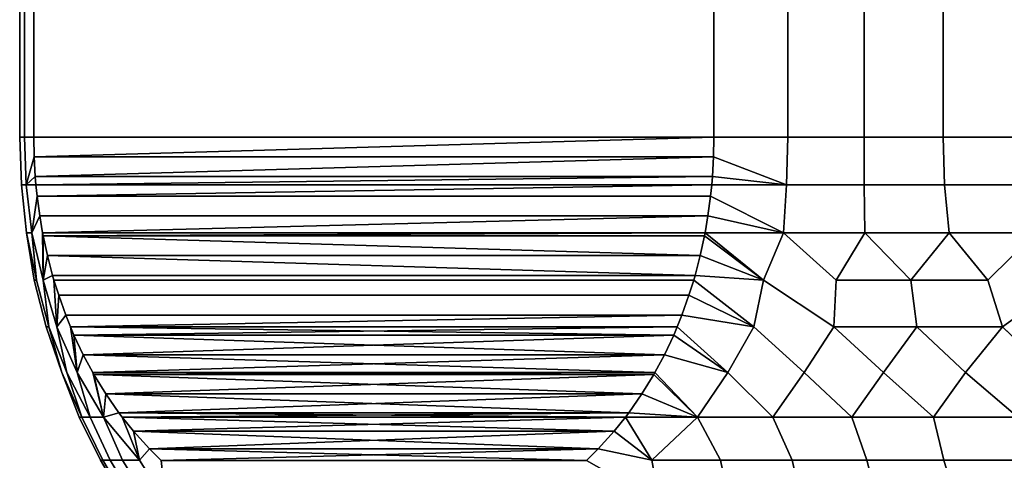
# Model space of a CAD drawing. Header units: metres. Extents: x -109 to 109, y -100 to 58.
# Tile 45 of 256: x -89.5 to -82.26, y 12.63 to 15.86. Entities that reach past the tile are written whole.
import ezdxf

# ---------------------------------------------------------------- set-up
doc = ezdxf.new("R2010")
doc.units = ezdxf.units.M
doc.layers.add('solid_21_062_100_XXX', color=7, linetype='CONTINUOUS')

msp = doc.modelspace()

# ---------------------------------------------------------------- linework, layer by layer
at = {"layer": 'solid_21_062_100_XXX'}
for points in [[(-89.495689, 15, 0.334863), (-89.461197, 15, 1.0037), (-89.461197, 23, 1.0037), (-89.495689, 23, 0.334863)], [(-89.495689, 15, -0.334863), (-89.495689, 15, 0.334863), (-89.495689, 23, 0.334863), (-89.495689, 23, -0.334863)], [(-89.461197, 15, -1.0037), (-89.495689, 15, -0.334863), (-89.495689, 23, -0.334863), (-89.461197, 23, -1.0037)], [(-89.461197, 15, 1.0037), (-89.392303, 15, 1.669873), (-89.392303, 23, 1.669873), (-89.461197, 23, 1.0037)], [(-89.392303, 15, -1.669873), (-89.461197, 15, -1.0037), (-89.461197, 23, -1.0037), (-89.392303, 23, -1.669873)], [(-84.392303, 15, 10.330127), (-84.392303, 23, 10.330127), (-89.392303, 23, 1.669873), (-89.392303, 15, 1.669873)], [(-89.392303, 15, -1.669873), (-89.392303, 23, -1.669873), (-84.392303, 23, -10.330127), (-84.392303, 15, -10.330127)], [(-84.392303, 15, 10.330127), (-83.849831, 15, 10.722875), (-83.849831, 23, 10.722875), (-84.392303, 23, 10.330127)], [(-83.849831, 15, -10.722875), (-84.392303, 15, -10.330127), (-84.392303, 23, -10.330127), (-83.849831, 23, -10.722875)], [(-83.849831, 15, 10.722875), (-83.287842, 15, 11.087163), (-83.287842, 23, 11.087163), (-83.849831, 23, 10.722875)], [(-83.287842, 15, -11.087163), (-83.849831, 15, -10.722875), (-83.849831, 23, -10.722875), (-83.287842, 23, -11.087163)], [(-83.287842, 15, 11.087163), (-82.70784, 15, 11.422026), (-82.70784, 23, 11.422026), (-83.287842, 23, 11.087163)], [(-82.70784, 15, -11.422026), (-83.287842, 15, -11.087163), (-83.287842, 23, -11.087163), (-82.70784, 23, -11.422026)], [(-82.70784, 15, 11.422026), (-82.111366, 15, 11.726574), (-82.111366, 23, 11.726574), (-82.70784, 23, 11.422026)], [(-82.111366, 15, -11.726574), (-82.70784, 15, -11.422026), (-82.70784, 23, -11.422026), (-82.111366, 23, -11.726574)], [(-89.447563, 14.650459, -1.02111), (-89.483299, 14.650459, -0.340682), (-89.495689, 15, -0.334863), (-89.461197, 15, -1.0037)], [(-89.483299, 14.650459, -0.340682), (-89.483299, 14.650459, 0.340683), (-89.495689, 15, 0.334863), (-89.495689, 15, -0.334863)], [(-89.447563, 14.650459, 1.021111), (-89.461197, 15, 1.0037), (-89.495689, 15, 0.334863), (-89.483299, 14.650459, 0.340683)], [(-89.389603, 14.85593, -1.674548), (-89.447563, 14.650459, -1.02111), (-89.461197, 15, -1.0037), (-89.392303, 15, -1.669873)], [(-89.38961, 14.855973, 1.674545), (-89.392303, 15, 1.669873), (-89.461197, 15, 1.0037), (-89.447563, 14.650459, 1.021111)], [(-89.389603, 14.85593, -1.674548), (-89.392303, 15, -1.669873), (-84.392303, 15, -10.330127), (-84.395004, 14.855968, -10.325455)], [(-89.38961, 14.855973, 1.674545), (-84.392303, 15, 10.330127), (-89.392303, 15, 1.669873)], [(-89.381462, 14.711614, 1.688647), (-84.395004, 14.855931, 10.325452), (-84.392303, 15, 10.330127), (-89.38961, 14.855973, 1.674545)], [(-84.395004, 14.855968, -10.325455), (-84.392303, 15, -10.330127), (-83.849831, 15, -10.722875), (-83.858093, 14.650459, -10.702364)], [(-83.849831, 15, 10.722875), (-84.392303, 15, 10.330127), (-84.395004, 14.855931, 10.325452), (-83.858093, 14.650459, 10.702364)], [(-83.858093, 14.650459, -10.702364), (-83.849831, 15, -10.722875), (-83.287842, 15, -11.087163), (-83.28669, 14.650459, -11.073524)], [(-83.287842, 15, 11.087163), (-83.849831, 15, 10.722875), (-83.858093, 14.650459, 10.702364), (-83.28669, 14.650459, 11.073524)], [(-82.696609, 14.650459, -11.414207), (-83.28669, 14.650459, -11.073524), (-83.287842, 15, -11.087163), (-82.70784, 15, -11.422026)], [(-82.70784, 15, 11.422026), (-83.287842, 15, 11.087163), (-83.28669, 14.650459, 11.073524), (-82.696609, 14.650459, 11.414207)], [(-82.089478, 14.650459, -11.723474), (-82.696609, 14.650459, -11.414207), (-82.70784, 15, -11.422026), (-82.111366, 15, -11.726574)], [(-82.70784, 15, 11.422026), (-82.696609, 14.650459, 11.414207), (-82.089478, 14.650459, 11.723474), (-82.111366, 15, 11.726574)], [(-89.447563, 14.650459, 1.021111), (-89.381462, 14.711614, 1.688647), (-89.38961, 14.855973, 1.674545)], [(-89.389603, 14.85593, -1.674548), (-89.381462, 14.711573, -1.688652), (-89.447563, 14.650459, -1.02111)], [(-89.381462, 14.711573, -1.688652), (-89.389603, 14.85593, -1.674548), (-84.395004, 14.855968, -10.325455), (-84.403145, 14.711606, -10.311352)], [(-89.376366, 14.650499, 1.697486), (-84.403145, 14.711575, 10.311348), (-84.395004, 14.855931, 10.325452), (-89.381462, 14.711614, 1.688647)], [(-83.858093, 14.650459, -10.702364), (-84.403145, 14.711606, -10.311352), (-84.395004, 14.855968, -10.325455)], [(-84.395004, 14.855931, 10.325452), (-84.403145, 14.711575, 10.311348), (-83.858093, 14.650459, 10.702364)], [(-89.447563, 14.650459, 1.021111), (-89.376366, 14.650499, 1.697486), (-89.381462, 14.711614, 1.688647)], [(-89.381462, 14.711573, -1.688652), (-89.376366, 14.650496, -1.697487), (-89.447563, 14.650459, -1.02111)], [(-89.376366, 14.650496, -1.697487), (-89.381462, 14.711573, -1.688652), (-84.403145, 14.711606, -10.311352), (-84.408249, 14.650499, -10.302514)], [(-89.367813, 14.567228, 1.712294), (-84.408249, 14.650496, 10.302513), (-84.403145, 14.711575, 10.311348), (-89.376366, 14.650499, 1.697486)], [(-83.858093, 14.650459, -10.702364), (-84.408249, 14.650499, -10.302514), (-84.403145, 14.711606, -10.311352)], [(-84.403145, 14.711575, 10.311348), (-84.408249, 14.650496, 10.302513), (-83.858093, 14.650459, 10.702364)], [(-89.406136, 14.298781, 1.072026), (-89.447563, 14.650459, 1.021111), (-89.483299, 14.650459, 0.340683), (-89.445641, 14.298781, 0.357707)], [(-89.445641, 14.298781, -0.357703), (-89.445641, 14.298781, 0.357707), (-89.483299, 14.650459, 0.340683), (-89.483299, 14.650459, -0.340682)], [(-89.406136, 14.298781, -1.072022), (-89.445641, 14.298781, -0.357703), (-89.483299, 14.650459, -0.340682), (-89.447563, 14.650459, -1.02111)], [(-89.367813, 14.567228, 1.712294), (-89.376366, 14.650499, 1.697486), (-89.447563, 14.650459, 1.021111), (-89.406136, 14.298781, 1.072026)], [(-89.367813, 14.567218, -1.712296), (-89.406136, 14.298781, -1.072022), (-89.447563, 14.650459, -1.02111), (-89.376366, 14.650496, -1.697487)], [(-89.367813, 14.567218, -1.712296), (-89.376366, 14.650496, -1.697487), (-84.408249, 14.650499, -10.302514), (-84.416801, 14.567218, -10.287704)], [(-89.367813, 14.567228, 1.712294), (-84.416794, 14.567223, 10.287705), (-84.408249, 14.650496, 10.302513)], [(-84.416801, 14.567218, -10.287704), (-84.408249, 14.650499, -10.302514), (-83.858093, 14.650459, -10.702364), (-83.881493, 14.298781, -10.641015)], [(-83.858093, 14.650459, 10.702364), (-84.408249, 14.650496, 10.302513), (-84.416794, 14.567223, 10.287705), (-83.881493, 14.298781, 10.641017)], [(-83.28669, 14.650459, 11.073524), (-83.858093, 14.650459, 10.702364), (-83.881493, 14.298781, 10.641017), (-83.282654, 14.298781, 11.032375)], [(-83.881493, 14.298781, -10.641015), (-83.858093, 14.650459, -10.702364), (-83.28669, 14.650459, -11.073524), (-83.282654, 14.298781, -11.032374)], [(-82.696609, 14.650459, 11.414207), (-83.28669, 14.650459, 11.073524), (-83.282654, 14.298781, 11.032375), (-82.663116, 14.298781, 11.39007)], [(-82.663116, 14.298781, -11.390069), (-83.282654, 14.298781, -11.032374), (-83.28669, 14.650459, -11.073524), (-82.696609, 14.650459, -11.414207)], [(-82.696609, 14.650459, 11.414207), (-82.663116, 14.298781, 11.39007), (-82.024773, 14.298781, 11.713009), (-82.089478, 14.650459, 11.723474)], [(-82.024773, 14.298781, -11.713009), (-82.663116, 14.298781, -11.390069), (-82.696609, 14.650459, -11.414207), (-82.089478, 14.650459, -11.723474)], [(-89.406136, 14.298781, 1.072026), (-89.34848, 14.422482, 1.745782), (-89.367813, 14.567228, 1.712294)], [(-89.348488, 14.422532, -1.745769), (-89.406136, 14.298781, -1.072022), (-89.367813, 14.567218, -1.712296)], [(-89.367813, 14.567228, 1.712294), (-89.34848, 14.422482, 1.745782), (-84.436119, 14.422538, 10.254232), (-84.416794, 14.567223, 10.287705)], [(-89.348488, 14.422532, -1.745769), (-89.367813, 14.567218, -1.712296), (-84.416801, 14.567218, -10.287704), (-84.436134, 14.422475, -10.254216)], [(-83.881493, 14.298781, -10.641015), (-84.436134, 14.422475, -10.254216), (-84.416801, 14.567218, -10.287704)], [(-84.416794, 14.567223, 10.287705), (-84.436119, 14.422538, 10.254232), (-83.881493, 14.298781, 10.641017)], [(-89.324097, 13.95061, -1.288263), (-89.406136, 14.298781, -1.072022), (-89.348488, 14.422532, -1.745769), (-89.327354, 14.298848, -1.782364)], [(-89.324097, 13.95061, 1.288256), (-89.327362, 14.29885, 1.782364), (-89.34848, 14.422482, 1.745782), (-89.406136, 14.298781, 1.072026)], [(-89.327354, 14.298848, -1.782364), (-89.348488, 14.422532, -1.745769), (-84.436134, 14.422475, -10.254216), (-84.457253, 14.29885, -10.217636)], [(-89.327362, 14.29885, 1.782364), (-84.436119, 14.422538, 10.254232), (-89.34848, 14.422482, 1.745782)], [(-89.323204, 14.277115, 1.789565), (-84.457253, 14.298848, 10.217636), (-84.436119, 14.422538, 10.254232), (-89.327362, 14.29885, 1.782364)], [(-84.436119, 14.422538, 10.254232), (-84.457253, 14.298848, 10.217636), (-83.881493, 14.298781, 10.641017)], [(-84.027695, 13.95061, -10.461875), (-84.457253, 14.29885, -10.217636), (-84.436134, 14.422475, -10.254216), (-83.881493, 14.298781, -10.641015)], [(-89.37249, 13.95061, 0.644934), (-89.406136, 14.298781, 1.072026), (-89.445641, 14.298781, 0.357707)], [(-89.388641, 13.95061, -0.000004), (-89.445641, 14.298781, 0.357707), (-89.445641, 14.298781, -0.357703)], [(-89.388641, 13.95061, -0.000004), (-89.37249, 13.95061, 0.644934), (-89.445641, 14.298781, 0.357707)], [(-89.37249, 13.95061, -0.644941), (-89.445641, 14.298781, -0.357703), (-89.406136, 14.298781, -1.072022)], [(-89.37249, 13.95061, -0.644941), (-89.388641, 13.95061, -0.000004), (-89.445641, 14.298781, -0.357703)], [(-89.282204, 13.607689, 0.715926), (-89.324097, 13.95061, 1.288256), (-89.406136, 14.298781, 1.072026), (-89.37249, 13.95061, 0.644934)], [(-89.282204, 13.607689, -0.715922), (-89.37249, 13.95061, -0.644941), (-89.406136, 14.298781, -1.072022), (-89.324097, 13.95061, -1.288263)], [(-89.324097, 13.95061, 1.288256), (-89.323204, 14.277115, 1.789565), (-89.327362, 14.29885, 1.782364)], [(-89.323227, 14.277252, -1.789519), (-89.327354, 14.298848, -1.782364), (-84.457253, 14.29885, -10.217636), (-84.461411, 14.277109, -10.210433)], [(-89.324097, 13.95061, -1.288263), (-89.327354, 14.298848, -1.782364), (-89.323227, 14.277252, -1.789519)], [(-89.291832, 14.131753, -1.843899), (-89.324097, 13.95061, -1.288263), (-89.323227, 14.277252, -1.789519)], [(-89.324097, 13.95061, 1.288256), (-89.291771, 14.131504, 1.844003), (-89.323204, 14.277115, 1.789565)], [(-89.323227, 14.277252, -1.789519), (-84.461411, 14.277109, -10.210433), (-84.492844, 14.131499, -10.155995), (-89.291832, 14.131753, -1.843899)], [(-89.323204, 14.277115, 1.789565), (-84.46138, 14.277259, 10.210484), (-84.457253, 14.298848, 10.217636)], [(-89.323204, 14.277115, 1.789565), (-84.492775, 14.131762, 10.156105), (-84.46138, 14.277259, 10.210484)], [(-89.323204, 14.277115, 1.789565), (-89.291771, 14.131504, 1.844003), (-84.530647, 13.986035, 10.090515), (-84.492775, 14.131762, 10.156105)], [(-84.027695, 13.95061, -10.461875), (-84.492844, 14.131499, -10.155995), (-84.461411, 14.277109, -10.210433)], [(-84.46138, 14.277259, 10.210484), (-84.492775, 14.131762, 10.156105), (-84.027695, 13.95061, 10.461871)], [(-84.027695, 13.95061, -10.461875), (-84.461411, 14.277109, -10.210433), (-84.457253, 14.29885, -10.217636)], [(-83.881493, 14.298781, 10.641017), (-84.457253, 14.298848, 10.217636), (-84.46138, 14.277259, 10.210484), (-84.027695, 13.95061, 10.461871)], [(-83.881493, 14.298781, 10.641017), (-84.027695, 13.95061, 10.461871), (-83.511154, 13.607689, 10.711721), (-83.494743, 13.95061, 10.825457)], [(-83.511154, 13.607689, -10.711719), (-84.027695, 13.95061, -10.461875), (-83.881493, 14.298781, -10.641015), (-83.494743, 13.95061, -10.825459)], [(-83.282654, 14.298781, 11.032375), (-83.881493, 14.298781, 10.641017), (-83.494743, 13.95061, 10.825457)], [(-83.494743, 13.95061, -10.825459), (-83.881493, 14.298781, -10.641015), (-83.282654, 14.298781, -11.032374)], [(-83.282654, 14.298781, 11.032375), (-83.494743, 13.95061, 10.825457), (-82.944267, 13.95061, 11.161917)], [(-82.944267, 13.95061, -11.161919), (-83.494743, 13.95061, -10.825459), (-83.282654, 14.298781, -11.032374)], [(-82.663116, 14.298781, 11.39007), (-83.282654, 14.298781, 11.032375), (-82.944267, 13.95061, 11.161917)], [(-82.944267, 13.95061, -11.161919), (-83.282654, 14.298781, -11.032374), (-82.663116, 14.298781, -11.390069)], [(-82.663116, 14.298781, 11.39007), (-82.944267, 13.95061, 11.161917), (-82.37764, 13.95061, 11.470409)], [(-82.37764, 13.95061, -11.47041), (-82.944267, 13.95061, -11.161919), (-82.663116, 14.298781, -11.390069)], [(-82.024773, 14.298781, 11.713009), (-82.663116, 14.298781, 11.39007), (-82.37764, 13.95061, 11.470409)], [(-82.37764, 13.95061, -11.47041), (-82.663116, 14.298781, -11.390069), (-82.024773, 14.298781, -11.713009)], [(-82.024773, 14.298781, 11.713009), (-82.37764, 13.95061, 11.470409), (-82.271187, 13.607689, 11.427626), (-81.796288, 13.95061, 11.750161)], [(-82.271194, 13.607689, -11.427624), (-82.37764, 13.95061, -11.47041), (-82.024773, 14.298781, -11.713009), (-81.796288, 13.95061, -11.750161)], [(-89.291832, 14.131753, -1.843899), (-89.25396, 13.986027, -1.909489), (-89.324097, 13.95061, -1.288263)], [(-89.324097, 13.95061, 1.288256), (-89.253891, 13.985768, 1.909614), (-89.291771, 14.131504, 1.844003)], [(-89.291832, 14.131753, -1.843899), (-84.492844, 14.131499, -10.155995), (-84.530724, 13.985764, -10.090384), (-89.25396, 13.986027, -1.909489)], [(-89.253891, 13.985768, 1.909614), (-84.530647, 13.986035, 10.090515), (-89.291771, 14.131504, 1.844003)], [(-84.027695, 13.95061, -10.461875), (-84.530724, 13.985764, -10.090384), (-84.492844, 14.131499, -10.155995)], [(-84.492775, 14.131762, 10.156105), (-84.530647, 13.986035, 10.090515), (-84.027695, 13.95061, 10.461871)], [(-89.222168, 13.607689, -1.429605), (-89.324097, 13.95061, -1.288263), (-89.25396, 13.986027, -1.909489), (-89.24379, 13.950747, -1.927107)], [(-89.222168, 13.607689, 1.429609), (-89.243797, 13.950755, 1.927102), (-89.253891, 13.985768, 1.909614), (-89.324097, 13.95061, 1.288256)], [(-89.24379, 13.950747, -1.927107), (-89.25396, 13.986027, -1.909489), (-84.530724, 13.985764, -10.090384), (-84.540817, 13.950755, -10.072898)], [(-89.253891, 13.985768, 1.909614), (-89.243797, 13.950755, 1.927102), (-84.540817, 13.950746, 10.072893), (-84.530647, 13.986035, 10.090515)], [(-84.530647, 13.986035, 10.090515), (-84.540817, 13.950746, 10.072893), (-84.099174, 13.607689, 10.302899), (-84.027695, 13.95061, 10.461871)], [(-84.099182, 13.607689, -10.302896), (-84.540817, 13.950755, -10.072898), (-84.530724, 13.985764, -10.090384), (-84.027695, 13.95061, -10.461875)], [(-89.302238, 13.607689, 0.000002), (-89.282204, 13.607689, 0.715926), (-89.37249, 13.95061, 0.644934), (-89.388641, 13.95061, -0.000004)], [(-89.282204, 13.607689, -0.715922), (-89.302238, 13.607689, 0.000002), (-89.388641, 13.95061, -0.000004), (-89.37249, 13.95061, -0.644941)], [(-89.14888, 13.271732, 1.043048), (-89.222168, 13.607689, 1.429609), (-89.324097, 13.95061, 1.288256), (-89.282204, 13.607689, 0.715926)], [(-89.14888, 13.271732, -1.043022), (-89.282204, 13.607689, -0.715922), (-89.324097, 13.95061, -1.288263), (-89.222168, 13.607689, -1.429605)], [(-89.243797, 13.950755, 1.927102), (-89.209068, 13.839641, 1.987253), (-84.575462, 13.839895, 10.012893), (-84.540817, 13.950746, 10.072893)], [(-89.222168, 13.607689, 1.429609), (-89.209068, 13.839641, 1.987253), (-89.243797, 13.950755, 1.927102)], [(-89.209145, 13.839887, -1.987112), (-89.24379, 13.950747, -1.927107), (-84.540817, 13.950755, -10.072898), (-84.575546, 13.839638, -10.012745)], [(-89.222168, 13.607689, -1.429605), (-89.24379, 13.950747, -1.927107), (-89.209145, 13.839887, -1.987112)], [(-84.099182, 13.607689, -10.302896), (-84.575546, 13.839638, -10.012745), (-84.540817, 13.950755, -10.072898)], [(-84.540817, 13.950746, 10.072893), (-84.575462, 13.839895, 10.012893), (-84.099174, 13.607689, 10.302899)], [(-83.727905, 13.271732, -10.432617), (-84.099182, 13.607689, -10.302896), (-84.027695, 13.95061, -10.461875), (-83.511154, 13.607689, -10.711719)], [(-84.027695, 13.95061, 10.461871), (-84.099174, 13.607689, 10.302899), (-83.727882, 13.271732, 10.432632), (-83.511154, 13.607689, 10.711721)], [(-82.944267, 13.95061, 11.161917), (-83.494743, 13.95061, 10.825457), (-83.511154, 13.607689, 10.711721), (-82.901184, 13.607689, 11.087022)], [(-83.511154, 13.607689, -10.711719), (-83.494743, 13.95061, -10.825459), (-82.944267, 13.95061, -11.161919), (-82.901192, 13.607689, -11.08702)], [(-82.37764, 13.95061, 11.470409), (-82.944267, 13.95061, 11.161917), (-82.901184, 13.607689, 11.087022), (-82.271187, 13.607689, 11.427626)], [(-82.271194, 13.607689, -11.427624), (-82.901192, 13.607689, -11.08702), (-82.944267, 13.95061, -11.161919), (-82.37764, 13.95061, -11.47041)], [(-81.921585, 13.271732, -11.475559), (-82.271194, 13.607689, -11.427624), (-81.796288, 13.95061, -11.750161), (-81.623131, 13.607689, -11.732466)], [(-81.796288, 13.95061, 11.750161), (-82.271187, 13.607689, 11.427626), (-81.921562, 13.271732, 11.47557), (-81.623131, 13.607689, 11.732468)], [(-89.15696, 13.693633, -2.077502), (-89.222168, 13.607689, -1.429605), (-89.209145, 13.839887, -1.987112)], [(-89.222168, 13.607689, 1.429609), (-89.15683, 13.693305, 2.077722), (-89.209068, 13.839641, 1.987253)], [(-89.209145, 13.839887, -1.987112), (-84.575546, 13.839638, -10.012745), (-84.627777, 13.693304, -9.922277), (-89.15696, 13.693633, -2.077502)], [(-89.15683, 13.693305, 2.077722), (-84.627647, 13.693643, 9.922504), (-84.575462, 13.839895, 10.012893), (-89.209068, 13.839641, 1.987253)], [(-84.099182, 13.607689, -10.302896), (-84.627777, 13.693304, -9.922277), (-84.575546, 13.839638, -10.012745)], [(-84.575462, 13.839895, 10.012893), (-84.627647, 13.693643, 9.922504), (-84.099174, 13.607689, 10.302899)], [(-89.072678, 13.271732, -1.734893), (-89.222168, 13.607689, -1.429605), (-89.15696, 13.693633, -2.077502), (-89.122681, 13.607839, -2.136879)], [(-89.07267, 13.271732, 1.734919), (-89.122665, 13.60781, 2.136899), (-89.15683, 13.693305, 2.077722), (-89.222168, 13.607689, 1.429609)], [(-89.122681, 13.607839, -2.136879), (-89.15696, 13.693633, -2.077502), (-84.627777, 13.693304, -9.922277), (-84.661942, 13.607811, -9.863102)], [(-89.122665, 13.60781, 2.136899), (-84.627647, 13.693643, 9.922504), (-89.15683, 13.693305, 2.077722)], [(-89.09671, 13.547163, 2.181861), (-84.661934, 13.60784, 9.863122), (-84.627647, 13.693643, 9.922504), (-89.122665, 13.60781, 2.136899)], [(-84.288895, 13.271732, -10.020737), (-84.661942, 13.607811, -9.863102), (-84.627777, 13.693304, -9.922277), (-84.099182, 13.607689, -10.302896)], [(-84.627647, 13.693643, 9.922504), (-84.661934, 13.60784, 9.863122), (-84.288872, 13.271732, 10.020754), (-84.099174, 13.607689, 10.302899)], [(-89.187035, 13.271732, 0.34804), (-89.282204, 13.607689, 0.715926), (-89.302238, 13.607689, 0.000002)], [(-89.187042, 13.271732, -0.348014), (-89.302238, 13.607689, 0.000002), (-89.282204, 13.607689, -0.715922)], [(-89.057915, 12.944422, -0.000011), (-89.187035, 13.271732, 0.34804), (-89.302238, 13.607689, 0.000002), (-89.187042, 13.271732, -0.348014)], [(-89.038132, 12.944422, 0.704693), (-89.14888, 13.271732, 1.043048), (-89.282204, 13.607689, 0.715926), (-89.187035, 13.271732, 0.34804)], [(-89.038124, 12.944422, -0.704716), (-89.187042, 13.271732, -0.348014), (-89.282204, 13.607689, -0.715922), (-89.14888, 13.271732, -1.043022)], [(-88.978828, 12.944422, 1.407176), (-89.07267, 13.271732, 1.734919), (-89.222168, 13.607689, 1.429609), (-89.14888, 13.271732, 1.043048)], [(-88.978821, 12.944422, -1.407199), (-89.14888, 13.271732, -1.043022), (-89.222168, 13.607689, -1.429605), (-89.072678, 13.271732, -1.734893)], [(-89.122681, 13.607839, -2.136879), (-84.661942, 13.607811, -9.863102), (-84.687904, 13.547164, -9.81814)], [(-89.096878, 13.547546, -2.181571), (-89.122681, 13.607839, -2.136879), (-84.687904, 13.547164, -9.81814)], [(-89.072678, 13.271732, -1.734893), (-89.122681, 13.607839, -2.136879), (-89.096878, 13.547546, -2.181571)], [(-89.07267, 13.271732, 1.734919), (-89.09671, 13.547163, 2.181861), (-89.122665, 13.60781, 2.136899)], [(-89.028259, 13.401856, -2.300422), (-89.096878, 13.547546, -2.181571), (-84.687904, 13.547164, -9.81814)], [(-89.028259, 13.401856, -2.300422), (-89.072678, 13.271732, -1.734893), (-89.096878, 13.547546, -2.181571)], [(-89.09671, 13.547163, 2.181861), (-84.687729, 13.547557, 9.818437), (-84.661934, 13.60784, 9.863122)], [(-89.09671, 13.547163, 2.181861), (-84.756348, 13.401867, 9.699588), (-84.687729, 13.547557, 9.818437)], [(-89.028061, 13.401465, 2.300763), (-84.756348, 13.401867, 9.699588), (-89.09671, 13.547163, 2.181861)], [(-89.07267, 13.271732, 1.734919), (-89.028061, 13.401465, 2.300763), (-89.09671, 13.547163, 2.181861)], [(-89.028259, 13.401856, -2.300422), (-84.687904, 13.547164, -9.81814), (-84.756546, 13.401466, -9.699237)], [(-84.288895, 13.271732, -10.020737), (-84.756546, 13.401466, -9.699237), (-84.687904, 13.547164, -9.81814)], [(-84.687729, 13.547557, 9.818437), (-84.756348, 13.401867, 9.699588), (-84.288872, 13.271732, 10.020754)], [(-84.288895, 13.271732, -10.020737), (-84.687904, 13.547164, -9.81814), (-84.661942, 13.607811, -9.863102)], [(-84.661934, 13.60784, 9.863122), (-84.687729, 13.547557, 9.818437), (-84.288872, 13.271732, 10.020754)], [(-83.957977, 12.944422, -10.103457), (-84.288895, 13.271732, -10.020737), (-84.099182, 13.607689, -10.302896), (-83.727905, 13.271732, -10.432617)], [(-84.099174, 13.607689, 10.302899), (-84.288872, 13.271732, 10.020754), (-83.957993, 12.944422, 10.103446), (-83.727882, 13.271732, 10.432632)], [(-83.379211, 12.944422, -10.506082), (-83.727905, 13.271732, -10.432617), (-83.511154, 13.607689, -10.711719), (-83.145172, 13.271732, -10.813128)], [(-83.511154, 13.607689, 10.711721), (-83.727882, 13.271732, 10.432632), (-83.379227, 12.944422, 10.506071), (-83.145149, 13.271732, 10.813141)], [(-82.901184, 13.607689, 11.087022), (-83.511154, 13.607689, 10.711721), (-83.145149, 13.271732, 10.813141)], [(-83.145172, 13.271732, -10.813128), (-83.511154, 13.607689, -10.711719), (-82.901192, 13.607689, -11.08702)], [(-82.778755, 12.944422, -10.87559), (-83.145172, 13.271732, -10.813128), (-82.901192, 13.607689, -11.08702), (-82.542465, 13.271732, -11.161123)], [(-82.901184, 13.607689, 11.087022), (-83.145149, 13.271732, 10.813141), (-82.77877, 12.944422, 10.875581), (-82.542442, 13.271732, 11.161136)], [(-82.542465, 13.271732, -11.161123), (-82.901192, 13.607689, -11.08702), (-82.271194, 13.607689, -11.427624)], [(-82.271187, 13.607689, 11.427626), (-82.901184, 13.607689, 11.087022), (-82.542442, 13.271732, 11.161136)], [(-82.158516, 12.944422, -11.210818), (-82.542465, 13.271732, -11.161123), (-82.271194, 13.607689, -11.427624), (-81.921585, 13.271732, -11.475559)], [(-82.271187, 13.607689, 11.427626), (-82.542442, 13.271732, 11.161136), (-82.158531, 12.944422, 11.210811), (-81.921562, 13.271732, 11.47557)], [(-88.880196, 12.944422, -2.105247), (-89.072678, 13.271732, -1.734893), (-89.028259, 13.401856, -2.300422), (-88.958809, 13.271728, -2.420713)], [(-88.880196, 12.944422, 2.105225), (-88.958809, 13.271726, 2.420715), (-89.028061, 13.401465, 2.300763), (-89.07267, 13.271732, 1.734919)], [(-89.028259, 13.401856, -2.300422), (-84.756546, 13.401466, -9.699237), (-84.825806, 13.271726, -9.579285)], [(-89.028259, 13.401856, -2.300422), (-84.825806, 13.271726, -9.579285), (-88.958809, 13.271728, -2.420713)], [(-88.958809, 13.271726, 2.420715), (-84.756348, 13.401867, 9.699588), (-89.028061, 13.401465, 2.300763)], [(-88.958809, 13.271726, 2.420715), (-84.825806, 13.271728, 9.579287), (-84.756348, 13.401867, 9.699588)], [(-84.756348, 13.401867, 9.699588), (-84.825806, 13.271728, 9.579287), (-84.513252, 12.944422, 9.668974), (-84.288872, 13.271732, 10.020754)], [(-84.513237, 12.944422, -9.668988), (-84.825806, 13.271726, -9.579285), (-84.756546, 13.401466, -9.699237), (-84.288895, 13.271732, -10.020737)], [(-89.038124, 12.944422, -0.704716), (-89.057915, 12.944422, -0.000011), (-89.187042, 13.271732, -0.348014)], [(-89.057915, 12.944422, -0.000011), (-89.038132, 12.944422, 0.704693), (-89.187035, 13.271732, 0.34804)], [(-89.038132, 12.944422, 0.704693), (-88.978828, 12.944422, 1.407176), (-89.14888, 13.271732, 1.043048)], [(-88.978821, 12.944422, -1.407199), (-89.038124, 12.944422, -0.704716), (-89.14888, 13.271732, -1.043022)], [(-88.880196, 12.944422, -2.105247), (-88.978821, 12.944422, -1.407199), (-89.072678, 13.271732, -1.734893)], [(-88.978828, 12.944422, 1.407176), (-88.880196, 12.944422, 2.105225), (-89.07267, 13.271732, 1.734919)], [(-88.950333, 13.256841, 2.43539), (-84.825806, 13.271728, 9.579287), (-88.958809, 13.271726, 2.420715)], [(-88.958809, 13.271728, -2.420713), (-84.825806, 13.271726, -9.579285), (-84.834274, 13.256843, -9.564612)], [(-88.950607, 13.257317, -2.434917), (-88.958809, 13.271728, -2.420713), (-84.834274, 13.256843, -9.564612)], [(-88.880196, 12.944422, -2.105247), (-88.958809, 13.271728, -2.420713), (-88.950607, 13.257317, -2.434917)], [(-88.880196, 12.944422, 2.105225), (-88.950333, 13.256841, 2.43539), (-88.958809, 13.271726, 2.420715)], [(-88.86348, 13.114865, -2.585828), (-88.950607, 13.257317, -2.434917), (-84.834274, 13.256843, -9.564612)], [(-88.86348, 13.114865, -2.585828), (-88.880196, 12.944422, -2.105247), (-88.950607, 13.257317, -2.434917)], [(-88.950333, 13.256841, 2.43539), (-84.834, 13.257329, 9.565095), (-84.825806, 13.271728, 9.579287)], [(-88.950333, 13.256841, 2.43539), (-84.921127, 13.114878, 9.414186), (-84.834, 13.257329, 9.565095)], [(-88.863136, 13.114346, 2.586414), (-84.921127, 13.114878, 9.414186), (-88.950333, 13.256841, 2.43539)], [(-88.880196, 12.944422, 2.105225), (-88.863136, 13.114346, 2.586414), (-88.950333, 13.256841, 2.43539)], [(-88.86348, 13.114865, -2.585828), (-84.834274, 13.256843, -9.564612), (-84.921471, 13.114349, -9.41359)], [(-84.513237, 12.944422, -9.668988), (-84.921471, 13.114349, -9.41359), (-84.834274, 13.256843, -9.564612)], [(-84.834, 13.257329, 9.565095), (-84.921127, 13.114878, 9.414186), (-84.513252, 12.944422, 9.668974)], [(-84.513237, 12.944422, -9.668988), (-84.834274, 13.256843, -9.564612), (-84.825806, 13.271726, -9.579285)], [(-84.825806, 13.271728, 9.579287), (-84.834, 13.257329, 9.565095), (-84.513252, 12.944422, 9.668974)], [(-84.288872, 13.271732, 10.020754), (-84.513252, 12.944422, 9.668974), (-83.957993, 12.944422, 10.103446)], [(-83.957977, 12.944422, -10.103457), (-84.513237, 12.944422, -9.668988), (-84.288895, 13.271732, -10.020737)], [(-83.727882, 13.271732, 10.432632), (-83.957993, 12.944422, 10.103446), (-83.379227, 12.944422, 10.506071)], [(-83.379211, 12.944422, -10.506082), (-83.957977, 12.944422, -10.103457), (-83.727905, 13.271732, -10.432617)], [(-83.145149, 13.271732, 10.813141), (-83.379227, 12.944422, 10.506071), (-82.77877, 12.944422, 10.875581)], [(-82.778755, 12.944422, -10.87559), (-83.379211, 12.944422, -10.506082), (-83.145172, 13.271732, -10.813128)], [(-82.542442, 13.271732, 11.161136), (-82.77877, 12.944422, 10.875581), (-82.158531, 12.944422, 11.210811)], [(-82.158516, 12.944422, -11.210818), (-82.778755, 12.944422, -10.87559), (-82.542465, 13.271732, -11.161123)], [(-88.86348, 13.114865, -2.585828), (-88.766434, 12.975457, -2.753909), (-88.880196, 12.944422, -2.105247)], [(-88.880196, 12.944422, 2.105225), (-88.766037, 12.974918, 2.754604), (-88.863136, 13.114346, 2.586414)], [(-88.86348, 13.114865, -2.585828), (-84.921471, 13.114349, -9.41359), (-88.766434, 12.975457, -2.753909)], [(-88.863136, 13.114346, 2.586414), (-85.018166, 12.97547, 9.246107), (-84.921127, 13.114878, 9.414186)], [(-88.766037, 12.974918, 2.754604), (-85.018166, 12.97547, 9.246107), (-88.863136, 13.114346, 2.586414)], [(-88.766434, 12.975457, -2.753909), (-84.921471, 13.114349, -9.41359), (-85.01857, 12.974923, -9.245401)], [(-84.513237, 12.944422, -9.668988), (-85.01857, 12.974923, -9.245401), (-84.921471, 13.114349, -9.41359)], [(-84.921127, 13.114878, 9.414186), (-85.018166, 12.97547, 9.246107), (-84.513252, 12.944422, 9.668974)], [(-88.615532, 12.627393, -2.64654), (-88.880196, 12.944422, -2.105247), (-88.766434, 12.975457, -2.753909), (-88.742821, 12.944122, -2.794807)], [(-88.615524, 12.627393, 2.646561), (-88.742821, 12.944118, 2.794818), (-88.766037, 12.974918, 2.754604), (-88.880196, 12.944422, 2.105225)], [(-88.766434, 12.975457, -2.753909), (-85.01857, 12.974923, -9.245401), (-85.041794, 12.944118, -9.205182)], [(-88.766434, 12.975457, -2.753909), (-85.041794, 12.944118, -9.205182), (-88.742821, 12.944122, -2.794807)], [(-88.742821, 12.944118, 2.794818), (-85.018166, 12.97547, 9.246107), (-88.766037, 12.974918, 2.754604)], [(-88.742821, 12.944118, 2.794818), (-85.041786, 12.944122, 9.205193), (-85.018166, 12.97547, 9.246107)], [(-84.8498, 12.627393, -9.169026), (-85.041794, 12.944118, -9.205182), (-85.01857, 12.974923, -9.245401), (-84.513237, 12.944422, -9.668988)], [(-85.018166, 12.97547, 9.246107), (-85.041786, 12.944122, 9.205193), (-84.513252, 12.944422, 9.668974)], [(-88.901222, 12.627393, 0.000011), (-88.883301, 12.627393, 0.666455), (-89.038132, 12.944422, 0.704693), (-89.057915, 12.944422, -0.000011)], [(-88.883301, 12.627393, -0.666434), (-88.901222, 12.627393, 0.000011), (-89.057915, 12.944422, -0.000011), (-89.038124, 12.944422, -0.704716)], [(-88.883301, 12.627393, 0.666455), (-88.82959, 12.627393, 1.330974), (-88.978828, 12.944422, 1.407176), (-89.038132, 12.944422, 0.704693)], [(-88.883301, 12.627393, -0.666434), (-89.038124, 12.944422, -0.704716), (-88.978821, 12.944422, -1.407199), (-88.82959, 12.627393, -1.330953)], [(-88.82959, 12.627393, 1.330974), (-88.740242, 12.627393, 1.991645), (-88.880196, 12.944422, 2.105225), (-88.978828, 12.944422, 1.407176)], [(-88.82959, 12.627393, -1.330953), (-88.978821, 12.944422, -1.407199), (-88.880196, 12.944422, -2.105247), (-88.74025, 12.627393, -1.991624)], [(-88.740242, 12.627393, 1.991645), (-88.615524, 12.627393, 2.646561), (-88.880196, 12.944422, 2.105225)], [(-88.615532, 12.627393, -2.64654), (-88.74025, 12.627393, -1.991624), (-88.880196, 12.944422, -2.105247)], [(-88.658943, 12.84, 2.940093), (-85.041786, 12.944122, 9.205193), (-88.742821, 12.944118, 2.794818)], [(-88.742821, 12.944122, -2.794807), (-85.041794, 12.944118, -9.205182), (-85.125664, 12.840008, -9.059918)], [(-88.659477, 12.840632, -2.939166), (-88.742821, 12.944122, -2.794807), (-85.125664, 12.840008, -9.059918)], [(-88.615532, 12.627393, -2.64654), (-88.742821, 12.944122, -2.794807), (-88.659477, 12.840632, -2.939166)], [(-88.615524, 12.627393, 2.646561), (-88.658943, 12.84, 2.940093), (-88.742821, 12.944118, 2.794818)], [(-88.658943, 12.84, 2.940093), (-85.125122, 12.840646, 9.060853), (-85.041786, 12.944122, 9.205193)], [(-84.8498, 12.627393, -9.169026), (-85.125664, 12.840008, -9.059918), (-85.041794, 12.944118, -9.205182)], [(-85.041786, 12.944122, 9.205193), (-85.125122, 12.840646, 9.060853), (-84.849785, 12.627393, 9.169042)], [(-85.041786, 12.944122, 9.205193), (-84.849785, 12.627393, 9.169042), (-84.345024, 12.627393, 9.604468), (-84.513252, 12.944422, 9.668974)], [(-84.345047, 12.627393, -9.604454), (-84.8498, 12.627393, -9.169026), (-84.513237, 12.944422, -9.668988)], [(-84.513252, 12.944422, 9.668974), (-84.345024, 12.627393, 9.604468), (-83.817596, 12.627393, 10.012143), (-83.957993, 12.944422, 10.103446)], [(-83.817619, 12.627393, -10.01213), (-84.345047, 12.627393, -9.604454), (-84.513237, 12.944422, -9.668988), (-83.957977, 12.944422, -10.103457)], [(-83.957993, 12.944422, 10.103446), (-83.817596, 12.627393, 10.012143), (-83.269028, 12.627393, 10.390887), (-83.379227, 12.944422, 10.506071)], [(-83.269043, 12.627393, -10.390875), (-83.817619, 12.627393, -10.01213), (-83.957977, 12.944422, -10.103457), (-83.379211, 12.944422, -10.506082)], [(-82.77877, 12.944422, 10.875581), (-83.379227, 12.944422, 10.506071), (-83.269028, 12.627393, 10.390887), (-82.700897, 12.627393, 10.739607)], [(-82.700912, 12.627393, -10.739595), (-83.269043, 12.627393, -10.390875), (-83.379211, 12.944422, -10.506082), (-82.778755, 12.944422, -10.87559)], [(-82.158531, 12.944422, 11.210811), (-82.77877, 12.944422, 10.875581), (-82.700897, 12.627393, 10.739607), (-82.114845, 12.627393, 11.057295)], [(-82.700912, 12.627393, -10.739595), (-82.778755, 12.944422, -10.87559), (-82.158516, 12.944422, -11.210818), (-82.114868, 12.627393, -11.057284)], [(-88.542519, 12.711637, -3.141739), (-88.659477, 12.840632, -2.939166), (-85.125664, 12.840008, -9.059918)], [(-88.542519, 12.711637, -3.141739), (-88.615532, 12.627393, -2.64654), (-88.659477, 12.840632, -2.939166)], [(-88.658943, 12.84, 2.940093), (-85.242081, 12.711648, 8.858278), (-85.125122, 12.840646, 9.060853)], [(-88.542, 12.711096, 3.142649), (-85.242081, 12.711648, 8.858278), (-88.658943, 12.84, 2.940093)], [(-88.615524, 12.627393, 2.646561), (-88.542, 12.711096, 3.142649), (-88.658943, 12.84, 2.940093)], [(-88.542519, 12.711637, -3.141739), (-85.125664, 12.840008, -9.059918), (-85.242607, 12.711103, -8.857364)], [(-84.8498, 12.627393, -9.169026), (-85.242607, 12.711103, -8.857364), (-85.125664, 12.840008, -9.059918)], [(-85.125122, 12.840646, 9.060853), (-85.242081, 12.711648, 8.858278), (-84.849785, 12.627393, 9.169042)], [(-88.422493, 12.322234, -2.691444), (-88.615532, 12.627393, -2.64654), (-88.542519, 12.711637, -3.141739), (-88.456078, 12.626722, -3.291472)], [(-88.422493, 12.322234, 2.691454), (-88.456078, 12.626722, 3.291471), (-88.542, 12.711096, 3.142649), (-88.615524, 12.627393, 2.646561)], [(-88.542519, 12.711637, -3.141739), (-85.242607, 12.711103, -8.857364), (-85.328537, 12.626722, -8.708529)], [(-88.542519, 12.711637, -3.141739), (-85.328537, 12.626722, -8.708529), (-88.456078, 12.626722, -3.291472)], [(-88.456078, 12.626722, 3.291471), (-85.242081, 12.711648, 8.858278), (-88.542, 12.711096, 3.142649)], [(-88.456078, 12.626722, 3.291471), (-85.328537, 12.626722, 8.708529), (-85.242081, 12.711648, 8.858278)], [(-85.242081, 12.711648, 8.858278), (-85.328537, 12.626722, 8.708529), (-84.792107, 12.322234, 8.979456), (-84.849785, 12.627393, 9.169042)], [(-84.792114, 12.322234, -8.979448), (-85.328537, 12.626722, -8.708529), (-85.242607, 12.711103, -8.857364), (-84.8498, 12.627393, -9.169026)], [(-88.722504, 12.322234, 0.000005), (-88.703682, 12.322234, 0.678079), (-88.883301, 12.627393, 0.666455), (-88.901222, 12.627393, 0.000011)], [(-88.703682, 12.322234, -0.678069), (-88.722504, 12.322234, 0.000005), (-88.901222, 12.627393, 0.000011), (-88.883301, 12.627393, -0.666434)], [(-88.64727, 12.322234, 1.354065), (-88.82959, 12.627393, 1.330974), (-88.883301, 12.627393, 0.666455), (-88.703682, 12.322234, 0.678079)], [(-88.64727, 12.322234, -1.354054), (-88.703682, 12.322234, -0.678069), (-88.883301, 12.627393, -0.666434), (-88.82959, 12.627393, -1.330953)], [(-88.553444, 12.322234, 2.02588), (-88.740242, 12.627393, 1.991645), (-88.82959, 12.627393, 1.330974), (-88.64727, 12.322234, 1.354065)], [(-88.553444, 12.322234, -2.025869), (-88.64727, 12.322234, -1.354054), (-88.82959, 12.627393, -1.330953), (-88.74025, 12.627393, -1.991624)], [(-88.422493, 12.322234, -2.691444), (-88.553444, 12.322234, -2.025869), (-88.74025, 12.627393, -1.991624), (-88.615532, 12.627393, -2.64654)], [(-88.422493, 12.322234, 2.691454), (-88.615524, 12.627393, 2.646561), (-88.740242, 12.627393, 1.991645), (-88.553444, 12.322234, 2.02588)], [(-84.792114, 12.322234, -8.979448), (-84.8498, 12.627393, -9.169026), (-84.345047, 12.627393, -9.604454), (-84.281189, 12.322234, -9.425644)], [(-84.345024, 12.627393, 9.604468), (-84.849785, 12.627393, 9.169042), (-84.792107, 12.322234, 8.979456), (-84.281181, 12.322234, 9.425651)], [(-84.281189, 12.322234, -9.425644), (-84.345047, 12.627393, -9.604454), (-83.817619, 12.627393, -10.01213), (-83.7463, 12.322234, -9.842808)], [(-83.817596, 12.627393, 10.012143), (-84.345024, 12.627393, 9.604468), (-84.281181, 12.322234, 9.425651), (-83.746292, 12.322234, 9.842813)], [(-83.7463, 12.322234, -9.842808), (-83.817619, 12.627393, -10.01213), (-83.269043, 12.627393, -10.390875), (-83.189087, 12.322234, -10.229654)], [(-83.269028, 12.627393, 10.390887), (-83.817596, 12.627393, 10.012143), (-83.746292, 12.322234, 9.842813), (-83.189079, 12.322234, 10.229659)], [(-82.611267, 12.322234, -10.584992), (-83.189087, 12.322234, -10.229654), (-83.269043, 12.627393, -10.390875), (-82.700912, 12.627393, -10.739595)], [(-82.700897, 12.627393, 10.739607), (-83.269028, 12.627393, 10.390887), (-83.189079, 12.322234, 10.229659), (-82.611259, 12.322234, 10.584997)], [(-82.014633, 12.322234, -10.907727), (-82.611267, 12.322234, -10.584992), (-82.700912, 12.627393, -10.739595), (-82.114868, 12.627393, -11.057284)], [(-82.700897, 12.627393, 10.739607), (-82.611259, 12.322234, 10.584997), (-82.014626, 12.322234, 10.907732), (-82.114845, 12.627393, 11.057295)]]:
    msp.add_3dface(points, dxfattribs=at)

doc.saveas('drawing.dxf')
